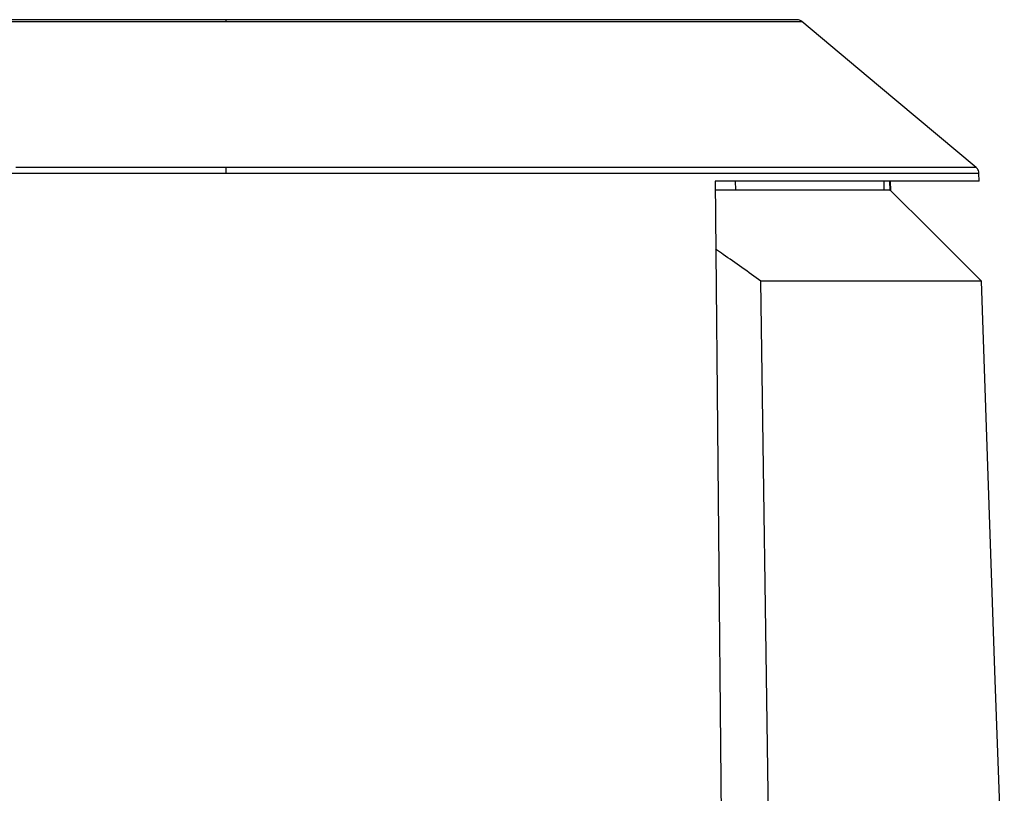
# Model space of a CAD drawing. Header units: millimetres. Extents: x 224 to 956, y 38 to 794.
# Tile 63 of 131: x 293 to 360, y 442 to 495. Entities that reach past the tile are written whole.
import ezdxf

# ---------------------------------------------------------------- set-up
doc = ezdxf.new("R2010")
doc.units = ezdxf.units.MM

msp = doc.modelspace()

# ---------------------------------------------------------------- linework, layer by layer
at = {"color": 179, "linetype": 'Continuous', "lineweight": 25}
for p, q in [((351.266, 490.087), (346.042, 494.471)), ((357.915, 484.508), (351.266, 490.087)), ((358.108, 483.588), (358.093, 484.138)), ((340.128, 483.588), (340.729, 420.888)), ((351.614, 483.588), (351.629, 482.988)), ((352.056, 482.961), (352.04, 483.588)), ((352.056, 483.588), (352.072, 482.961)), ((352.029, 482.988), (352.056, 482.961)), ((352.072, 482.961), (352.056, 482.961)), ((354.773, 480.26), (352.072, 482.961)), ((358.262, 476.771), (354.773, 480.26)), ((344.054, 420.888), (343.253, 476.771)), ((359.212, 449.586), (358.262, 476.771)), ((359.826, 431.988), (359.212, 449.586))]:
    msp.add_line(p, q, dxfattribs=at)
at = {"color": 8, "linetype": 'Continuous', "lineweight": 25}
msp.add_line((341.505, 483.588), (341.518, 482.988), dxfattribs=at)
for points, knots in [([(267.598, 494.471), (267.604, 494.471), (267.617, 494.471), (267.723, 494.471), (267.892, 494.471), (268.128, 494.471), (268.429, 494.471), (268.793, 494.471), (269.22, 494.471), (269.707, 494.471), (270.251, 494.471), (270.85, 494.471), (271.501, 494.471), (272.247, 494.471), (273.097, 494.471), (274.059, 494.471), (275.076, 494.471), (276.143, 494.471), (277.253, 494.471), (278.402, 494.471), (279.584, 494.471), (281.181, 494.471), (283.321, 494.471), (285.605, 494.471), (287.53, 494.471), (289.4, 494.471), (291.271, 494.471), (293.132, 494.471), (294.488, 494.471), (295.882, 494.471), (297.312, 494.471), (299.232, 494.471), (301.552, 494.471), (304.236, 494.471), (305.977, 494.471), (306.82, 494.471)], [0, 0, 0, 0, 0.026522, 0.053021, 0.079474, 0.105858, 0.132152, 0.158333, 0.184381, 0.210273, 0.235992, 0.261517, 0.286831, 0.311916, 0.341694, 0.371093, 0.400091, 0.428665, 0.456798, 0.484473, 0.511675, 0.538391, 0.590331, 0.646086, 0.672994, 0.699254, 0.749399, 0.773314, 0.796621, 0.819328, 0.844414, 0.86875, 0.915241, 0.958941, 1, 1, 1, 1]), ([(306.82, 494.471), (308.105, 494.471), (310.315, 494.471), (312.988, 494.471), (314.865, 494.471), (316.327, 494.471), (317.766, 494.471), (319.177, 494.471), (321.042, 494.471), (322.915, 494.471), (324.776, 494.471), (326.185, 494.471), (328.075, 494.471), (330.334, 494.471), (332.459, 494.471), (334.056, 494.471), (335.237, 494.471), (336.386, 494.471), (337.497, 494.471), (338.563, 494.471), (339.581, 494.471), (340.542, 494.471), (341.393, 494.471), (342.139, 494.471), (342.79, 494.471), (343.389, 494.471), (343.933, 494.471), (344.419, 494.471), (344.846, 494.471), (345.211, 494.471), (345.512, 494.471), (345.748, 494.471), (345.916, 494.471), (346.022, 494.471), (346.035, 494.471), (346.042, 494.471)], [0, 0, 0, 0, 0.062569, 0.107647, 0.13125, 0.155586, 0.180672, 0.203797, 0.227545, 0.27694, 0.3026, 0.32843, 0.354886, 0.409669, 0.461609, 0.488326, 0.515527, 0.543202, 0.571335, 0.599909, 0.628907, 0.658306, 0.688084, 0.713169, 0.738483, 0.764008, 0.789727, 0.815619, 0.841667, 0.867848, 0.894142, 0.920526, 0.946979, 0.973478, 1, 1, 1, 1]), ([(255.546, 484.138), (255.555, 484.138), (255.572, 484.138), (255.71, 484.138), (255.93, 484.138), (256.239, 484.138), (256.632, 484.138), (257.109, 484.138), (257.667, 484.138), (258.303, 484.138), (259.014, 484.138), (259.797, 484.138), (260.648, 484.138), (261.564, 484.138), (262.539, 484.138), (263.571, 484.138), (264.655, 484.138), (265.786, 484.138), (266.961, 484.138), (268.175, 484.138), (269.423, 484.138), (270.702, 484.138), (272.007, 484.138), (273.763, 484.138), (276.105, 484.138), (279.076, 484.138), (281.693, 484.138), (283.784, 484.138), (285.418, 484.138), (287.134, 484.138), (289.494, 484.138), (292.41, 484.138), (295.859, 484.138), (299.682, 484.138), (303.325, 484.138), (305.853, 484.138), (306.82, 484.138)], [0, 0, 0, 0, 0.026522, 0.05302, 0.079473, 0.105857, 0.132151, 0.158331, 0.184378, 0.210271, 0.235989, 0.261514, 0.286828, 0.311913, 0.336753, 0.361334, 0.385641, 0.409661, 0.433384, 0.456797, 0.479892, 0.50266, 0.525093, 0.547187, 0.590331, 0.636973, 0.681821, 0.703569, 0.724869, 0.7494, 0.773315, 0.819328, 0.863749, 0.905806, 0.964005, 1, 1, 1, 1]), ([(357.915, 484.508), (357.906, 484.508), (357.889, 484.508), (357.752, 484.508), (357.532, 484.508), (357.225, 484.508), (356.703, 484.508), (356.015, 484.508), (355.168, 484.508), (354.459, 484.508), (353.679, 484.508), (352.831, 484.508), (351.918, 484.508), (350.946, 484.508), (349.918, 484.508), (348.838, 484.508), (347.71, 484.508), (346.54, 484.508), (345.33, 484.508), (344.086, 484.508), (342.812, 484.508), (341.511, 484.508), (339.761, 484.508), (337.427, 484.508), (334.955, 484.508), (332.871, 484.508), (331.322, 484.508), (329.776, 484.508), (328.147, 484.508), (326.437, 484.508), (324.085, 484.508), (321.179, 484.508), (317.742, 484.508), (313.933, 484.508), (310.303, 484.508), (307.783, 484.508), (306.82, 484.508)], [0, 0, 0, 0, 0.026521, 0.05302, 0.079472, 0.105857, 0.13215, 0.184378, 0.21027, 0.235989, 0.261514, 0.286827, 0.311912, 0.336753, 0.361333, 0.38564, 0.409661, 0.433383, 0.456796, 0.479891, 0.502659, 0.525093, 0.547186, 0.590331, 0.636973, 0.659622, 0.68182, 0.703569, 0.724869, 0.7494, 0.773315, 0.819328, 0.863749, 0.905806, 0.964005, 1, 1, 1, 1]), ([(306.82, 484.138), (308.845, 484.138), (311.413, 484.138), (315.059, 484.138), (317.254, 484.138), (319.476, 484.138), (321.104, 484.138), (322.67, 484.138), (324.69, 484.138), (327.255, 484.138), (330.282, 484.138), (332.757, 484.138), (335.196, 484.138), (337.589, 484.138), (339.876, 484.138), (341.632, 484.138), (342.938, 484.138), (344.216, 484.138), (345.465, 484.138), (346.678, 484.138), (347.853, 484.138), (348.984, 484.138), (350.068, 484.138), (351.1, 484.138), (352.076, 484.138), (352.991, 484.138), (353.842, 484.138), (354.625, 484.138), (355.337, 484.138), (355.973, 484.138), (356.531, 484.138), (357.007, 484.138), (357.401, 484.138), (357.709, 484.138), (357.929, 484.138), (358.068, 484.138), (358.085, 484.138), (358.093, 484.138)], [0, 0, 0, 0, 0.075444, 0.095657, 0.137023, 0.158556, 0.180671, 0.199899, 0.219559, 0.260191, 0.3026, 0.34423, 0.365645, 0.40967, 0.452815, 0.474908, 0.497342, 0.520109, 0.543204, 0.566617, 0.59034, 0.61436, 0.638667, 0.663248, 0.688088, 0.713173, 0.738486, 0.764011, 0.78973, 0.815622, 0.841669, 0.86785, 0.894143, 0.920527, 0.94698, 0.973478, 1, 1, 1, 1])]:
    msp.add_open_spline(points, degree=3, knots=knots, dxfattribs=at)
at = {"color": 179, "linetype": 'Continuous', "lineweight": 25}
for points, knots in [([(306.82, 494.588), (305.545, 494.588), (303.353, 494.588), (300.702, 494.588), (298.338, 494.588), (295.967, 494.588), (293.633, 494.588), (291.323, 494.588), (289.458, 494.588), (287.613, 494.588), (286.224, 494.588), (284.838, 494.588), (283.071, 494.588), (281.391, 494.588), (279.807, 494.588), (278.635, 494.588), (277.496, 494.588), (276.394, 494.588), (275.336, 494.588), (274.327, 494.588), (273.373, 494.588), (272.48, 494.588), (271.652, 494.588), (270.895, 494.588), (270.215, 494.588), (269.446, 494.588), (268.861, 494.588), (268.445, 494.588), (268.211, 494.588), (268.044, 494.588), (267.939, 494.588), (267.926, 494.588), (267.919, 494.588)], [0, 0, 0, 0, 0.06257, 0.107647, 0.131251, 0.180673, 0.227546, 0.251924, 0.302601, 0.328432, 0.354888, 0.381969, 0.409671, 0.461611, 0.488328, 0.51553, 0.543204, 0.571337, 0.599912, 0.62891, 0.658309, 0.688087, 0.718216, 0.74867, 0.779418, 0.810428, 0.867847, 0.894141, 0.920526, 0.946979, 0.973478, 1, 1, 1, 1]), ([(306.82, 494.588), (306.82, 494.583), (306.82, 494.572), (306.82, 494.505), (306.82, 494.471)], [0, 0, 0, 0, 0.500009, 1, 1, 1, 1]), ([(345.72, 494.588), (345.714, 494.588), (345.701, 494.588), (345.596, 494.588), (345.429, 494.588), (345.195, 494.588), (344.896, 494.588), (344.535, 494.588), (344.111, 494.588), (343.629, 494.588), (343.089, 494.588), (342.3, 494.588), (341.363, 494.588), (340.266, 494.588), (339.312, 494.588), (338.303, 494.588), (337.245, 494.588), (336.144, 494.588), (335.004, 494.588), (333.833, 494.588), (332.249, 494.588), (330.126, 494.588), (327.86, 494.588), (325.951, 494.588), (324.537, 494.588), (322.699, 494.588), (320.866, 494.588), (319.051, 494.588), (317.668, 494.588), (315.785, 494.588), (313.429, 494.588), (310.287, 494.588), (308.094, 494.588), (306.82, 494.588)], [0, 0, 0, 0, 0.026522, 0.053021, 0.079474, 0.105858, 0.132152, 0.158333, 0.184381, 0.210273, 0.235992, 0.261517, 0.311916, 0.341694, 0.371093, 0.400091, 0.428665, 0.456798, 0.484473, 0.511674, 0.538391, 0.590331, 0.646086, 0.672994, 0.699255, 0.724868, 0.773314, 0.796621, 0.819328, 0.844414, 0.892353, 0.937431, 1, 1, 1, 1]), ([(346.042, 494.471), (345.993, 494.505), (345.896, 494.572), (345.779, 494.583), (345.72, 494.588)], [0, 0, 0, 0, 0.499991, 1, 1, 1, 1]), ([(306.82, 484.508), (306.82, 484.484), (306.82, 484.435), (306.82, 484.344), (306.82, 484.243), (306.82, 484.173), (306.82, 484.138)], [0, 0, 0, 0, 0.2471785, 0.4999948, 0.752842, 1, 1, 1, 1]), ([(358.089, 484.138), (358.088, 484.169), (358.086, 484.251), (358.038, 484.363), (357.976, 484.455), (357.929, 484.493), (357.913, 484.506)], [0, 0, 0, 0, 0.22295, 0.575605, 0.851524, 1, 1, 1, 1]), ([(358.108, 483.588), (358.101, 483.588), (358.089, 483.588), (357.985, 483.588), (357.82, 483.588), (357.588, 483.588), (357.29, 483.588), (356.927, 483.588), (356.499, 483.588), (356.006, 483.588), (355.45, 483.588), (354.831, 483.588), (354.149, 483.588), (353.407, 483.588), (352.603, 483.588), (351.741, 483.588), (350.82, 483.588), (349.843, 483.588), (348.465, 483.588), (346.978, 483.588), (345.388, 483.588), (344.146, 483.588), (342.855, 483.588), (341.52, 483.588), (340.592, 483.588), (340.128, 483.588)], [0, 0, 0, 0, 0.041667, 0.083333, 0.125, 0.166667, 0.208333, 0.25, 0.291667, 0.333333, 0.375, 0.416667, 0.458333, 0.5, 0.541667, 0.583333, 0.625, 0.666667, 0.708333, 0.791667, 0.833333, 0.875, 0.916667, 0.958333, 1, 1, 1, 1]), ([(340.134, 482.988), (340.171, 482.988), (340.672, 482.988), (341.575, 482.988), (342.835, 482.988), (344.016, 482.988), (345.126, 482.988), (346.159, 482.988), (347.114, 482.988), (347.99, 482.988), (348.784, 482.988), (349.494, 482.988), (350.12, 482.988), (350.661, 482.988), (351.114, 482.988), (351.48, 482.988), (351.756, 482.988), (351.949, 482.988), (352.002, 482.988), (352.029, 482.988)], [0, 0, 0, 0, 0.004964, 0.067153, 0.129343, 0.191533, 0.253723, 0.315913, 0.378102, 0.440292, 0.502482, 0.564672, 0.626861, 0.689051, 0.751241, 0.813431, 0.87562, 0.93781, 1, 1, 1, 1]), ([(343.253, 476.771), (342.823, 477.081), (341.974, 477.695), (340.946, 478.423), (340.347, 478.838), (340.173, 478.959)], [0, 0, 0, 0, 0.42098, 0.831958, 1, 1, 1, 1]), ([(358.262, 476.771), (358.256, 476.771), (358.242, 476.771), (358.135, 476.771), (357.964, 476.771), (357.724, 476.771), (357.416, 476.771), (357.047, 476.771), (356.622, 476.771), (356.147, 476.771), (355.613, 476.771), (355.021, 476.771), (354.358, 476.771), (353.622, 476.771), (352.809, 476.771), (351.935, 476.771), (350.688, 476.771), (349.343, 476.771), (347.909, 476.771), (346.817, 476.771), (345.677, 476.771), (344.493, 476.771), (343.667, 476.771), (343.253, 476.771)], [0, 0, 0, 0, 0.046667, 0.093333, 0.14, 0.186666, 0.233333, 0.279999, 0.323999, 0.368, 0.412, 0.456, 0.5, 0.546667, 0.593333, 0.64, 0.686666, 0.779999, 0.823999, 0.867999, 0.912, 0.956, 1, 1, 1, 1])]:
    msp.add_open_spline(points, degree=3, knots=knots, dxfattribs=at)
at = {"color": 8, "linetype": 'Continuous', "lineweight": 25}
for points in [[(294.225, 484.508), (293.652, 484.508), (293.081, 484.508), (292.513, 484.508)], [(295.907, 484.508), (295.344, 484.508), (294.784, 484.508), (294.225, 484.508)], [(297.556, 484.508), (297.005, 484.508), (296.455, 484.508), (295.907, 484.508)], [(299.171, 484.508), (298.632, 484.508), (298.093, 484.508), (297.556, 484.508)], [(300.779, 484.508), (300.242, 484.508), (299.706, 484.508), (299.171, 484.508)], [(302.348, 484.508), (301.824, 484.508), (301.301, 484.508), (300.779, 484.508)], [(303.878, 484.508), (303.368, 484.508), (302.858, 484.508), (302.348, 484.508)], [(305.369, 484.508), (304.872, 484.508), (304.375, 484.508), (303.878, 484.508)], [(306.82, 484.508), (306.336, 484.508), (305.852, 484.508), (305.369, 484.508)]]:
    msp.add_open_spline(points, degree=3, dxfattribs=at)

doc.saveas('drawing.dxf')
